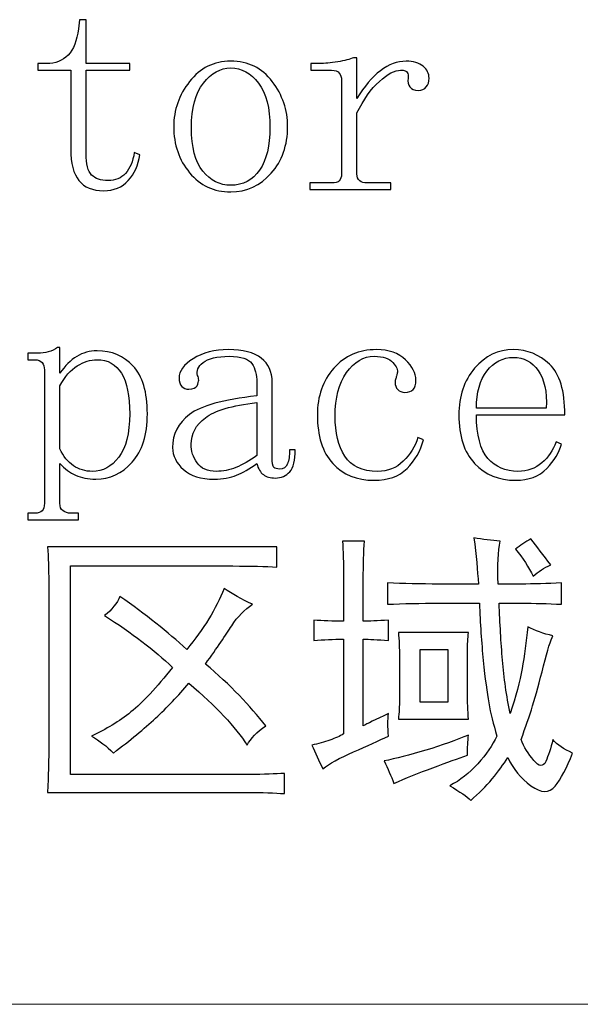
# Model space of a CAD drawing. Header units: millimetres. Extents: x -420 to 420, y -297 to 297.
# Tile 42 of 203: x -51 to -39, y -181 to -160. Entities that reach past the tile are written whole.
import ezdxf
from ezdxf.lldxf.tags import DXFTag

# ---------------------------------------------------------------- set-up
doc = ezdxf.new("R2010")
doc.units = ezdxf.units.MM
doc.header["$MEASUREMENT"] = 0
doc.layers.add('layer 1', color=7, linetype='Continuous')
tags = doc.linetypes.add('New Line6', pattern=[20.2, 12.7, -2.5, 2.5, -2.5]).pattern_tags.tags
tags[10:11] = [DXFTag(74, 4), DXFTag(75, 0), DXFTag(340, '0'), DXFTag(46, 1.0), DXFTag(50, 0.0), DXFTag(44, 0.0), DXFTag(45, 0.0)]
tags[8:9] = [DXFTag(74, 4), DXFTag(75, 0), DXFTag(340, '0'), DXFTag(46, 1.0), DXFTag(50, 0.0), DXFTag(44, 0.0), DXFTag(45, 0.0)]
tags[6:7] = [DXFTag(74, 4), DXFTag(75, 0), DXFTag(340, '0'), DXFTag(46, 1.0), DXFTag(50, 0.0), DXFTag(44, 0.0), DXFTag(45, 0.0)]
tags[4:5] = [DXFTag(74, 4), DXFTag(75, 0), DXFTag(340, '0'), DXFTag(46, 1.0), DXFTag(50, 0.0), DXFTag(44, 0.0), DXFTag(45, 0.0)]

msp = doc.modelspace()

# ---------------------------------------------------------------- linework, layer by layer
at = {"layer": 'layer 1'}
for points, knots in [([(-49.7069, -162.8857), (-49.7069, -163.1044), (-49.6691, -163.2532), (-49.5934, -163.331), (-49.5934, -163.331), (-49.5177, -163.4089), (-49.4041, -163.4479), (-49.2527, -163.4479), (-49.2527, -163.4479), (-49.1013, -163.4479), (-48.9809, -163.397), (-48.8897, -163.2962), (-48.8897, -163.2962), (-48.7984, -163.1942), (-48.7383, -163.0495), (-48.7082, -162.8628), (-48.7082, -162.8628), (-48.7082, -162.8628), (-48.5946, -162.9097), (-48.5946, -162.9097), (-48.5946, -162.9097), (-48.6247, -163.1274), (-48.7043, -163.3071), (-48.8334, -163.4468), (-48.8334, -163.4468), (-48.9625, -163.5877), (-49.1323, -163.6575), (-49.3449, -163.6575), (-49.3449, -163.6575), (-49.572, -163.6575), (-49.7428, -163.5877), (-49.8564, -163.4468), (-49.8564, -163.4468), (-49.97, -163.3061), (-50.0272, -163.0885), (-50.0272, -162.7919), (-50.0272, -162.7919), (-50.0272, -162.7919), (-50.0272, -161.1535), (-50.0272, -161.1535), (-50.0272, -161.1535), (-50.0272, -161.1535), (-50.7096, -161.1535), (-50.7096, -161.1535), (-50.7096, -161.1535), (-50.7096, -161.1535), (-50.7096, -161.0158), (-50.7096, -161.0158), (-50.7096, -161.0158), (-50.7096, -161.0158), (-50.5281, -161.0158), (-50.5281, -161.0158), (-50.5281, -161.0158), (-50.3456, -161.0158), (-50.1981, -160.9579), (-50.0835, -160.8411), (-50.0835, -160.8411), (-49.97, -160.7242), (-49.8972, -160.5406), (-49.8671, -160.292), (-49.8671, -160.292), (-49.8671, -160.292), (-49.8438, -160.1053), (-49.8438, -160.1053), (-49.8438, -160.1053), (-49.8438, -160.1053), (-49.7069, -160.1053), (-49.7069, -160.1053), (-49.7069, -160.1053), (-49.7069, -160.1053), (-49.7069, -161.0158), (-49.7069, -161.0158), (-49.7069, -161.0158), (-49.7069, -161.0158), (-48.7984, -161.0158), (-48.7984, -161.0158), (-48.7984, -161.0158), (-48.7984, -161.0158), (-48.7984, -161.1535), (-48.7984, -161.1535), (-48.7984, -161.1535), (-48.7984, -161.1535), (-49.7069, -161.1535), (-49.7069, -161.1535), (-49.7069, -161.1535), (-49.7069, -161.1535), (-49.7069, -162.8857), (-49.7069, -162.8857)], [0, 0, 0, 0, 0.0434783, 0.0434783, 0.0434783, 0.0434783, 0.0869565, 0.0869565, 0.0869565, 0.0869565, 0.1304348, 0.1304348, 0.1304348, 0.1304348, 0.173913, 0.173913, 0.173913, 0.173913, 0.2173913, 0.2173913, 0.2173913, 0.2173913, 0.2608696, 0.2608696, 0.2608696, 0.2608696, 0.3043478, 0.3043478, 0.3043478, 0.3043478, 0.3478261, 0.3478261, 0.3478261, 0.3478261, 0.3913043, 0.3913043, 0.3913043, 0.3913043, 0.4347826, 0.4347826, 0.4347826, 0.4347826, 0.4782609, 0.4782609, 0.4782609, 0.4782609, 0.5217391, 0.5217391, 0.5217391, 0.5217391, 0.5652174, 0.5652174, 0.5652174, 0.5652174, 0.6086957, 0.6086957, 0.6086957, 0.6086957, 0.6521739, 0.6521739, 0.6521739, 0.6521739, 0.6956522, 0.6956522, 0.6956522, 0.6956522, 0.7391304, 0.7391304, 0.7391304, 0.7391304, 0.7826087, 0.7826087, 0.7826087, 0.7826087, 0.826087, 0.826087, 0.826087, 0.826087, 0.8695652, 0.8695652, 0.8695652, 0.8695652, 0.9130435, 0.9130435, 0.9130435, 0.9130435, 1, 1, 1, 1]), ([(-44.087, -161.7386), (-43.9355, -161.489), (-43.7735, -161.2983), (-43.5997, -161.1665), (-43.5997, -161.1665), (-43.426, -161.0337), (-43.2483, -160.9679), (-43.0668, -160.9679), (-43.0668, -160.9679), (-42.9154, -160.9679), (-42.798, -161.0028), (-42.7145, -161.0727), (-42.7145, -161.0727), (-42.632, -161.1425), (-42.5903, -161.2235), (-42.5903, -161.3173), (-42.5903, -161.3173), (-42.5903, -161.3941), (-42.6087, -161.4561), (-42.6466, -161.503), (-42.6466, -161.503), (-42.6844, -161.5499), (-42.7417, -161.5729), (-42.8174, -161.5729), (-42.8174, -161.5729), (-42.8931, -161.5729), (-42.9494, -161.5499), (-42.9873, -161.503), (-42.9873, -161.503), (-43.0251, -161.4561), (-43.0368, -161.3941), (-43.0212, -161.3163), (-43.0212, -161.3163), (-43.0212, -161.2704), (-43.029, -161.2314), (-43.0435, -161.2005), (-43.0435, -161.2005), (-43.0591, -161.1695), (-43.1047, -161.1535), (-43.1794, -161.1535), (-43.1794, -161.1535), (-43.3008, -161.1535), (-43.4483, -161.2314), (-43.622, -161.3882), (-43.622, -161.3882), (-43.7958, -161.5439), (-43.9511, -161.7626), (-44.087, -162.0431), (-44.087, -162.0431), (-44.087, -162.0431), (-44.087, -163.3081), (-44.087, -163.3081), (-44.087, -163.3081), (-44.087, -163.3709), (-44.0675, -163.4179), (-44.0297, -163.4489), (-44.0297, -163.4489), (-43.9918, -163.4798), (-43.9433, -163.4958), (-43.8822, -163.4958), (-43.8822, -163.4958), (-43.8822, -163.4958), (-43.3813, -163.4958), (-43.3813, -163.4958), (-43.3813, -163.4958), (-43.3813, -163.4958), (-43.3813, -163.6335), (-43.3813, -163.6335), (-43.3813, -163.6335), (-43.3813, -163.6335), (-45.0673, -163.6335), (-45.0673, -163.6335), (-45.0673, -163.6335), (-45.0673, -163.6335), (-45.0673, -163.4958), (-45.0673, -163.4958), (-45.0673, -163.4958), (-45.0673, -163.4958), (-44.6121, -163.4958), (-44.6121, -163.4958), (-44.6121, -163.4958), (-44.5364, -163.4958), (-44.483, -163.4798), (-44.4529, -163.4489), (-44.4529, -163.4489), (-44.4228, -163.4179), (-44.4073, -163.3709), (-44.4073, -163.3081), (-44.4073, -163.3081), (-44.4073, -163.3081), (-44.4073, -161.3642), (-44.4073, -161.3642), (-44.4073, -161.3642), (-44.4073, -161.3023), (-44.4228, -161.2514), (-44.4529, -161.2125), (-44.4529, -161.2125), (-44.483, -161.1735), (-44.5364, -161.1535), (-44.6121, -161.1535), (-44.6121, -161.1535), (-44.6121, -161.1535), (-45.044, -161.1535), (-45.044, -161.1535), (-45.044, -161.1535), (-45.044, -161.1535), (-45.044, -161.0158), (-45.044, -161.0158), (-45.044, -161.0158), (-45.044, -161.0158), (-44.8625, -161.0158), (-44.8625, -161.0158), (-44.8625, -161.0158), (-44.7557, -161.0158), (-44.6305, -161.0038), (-44.4869, -160.9798), (-44.4869, -160.9798), (-44.3422, -160.9558), (-44.2316, -160.9279), (-44.1559, -160.896), (-44.1559, -160.896), (-44.1559, -160.896), (-44.087, -160.896), (-44.087, -160.896), (-44.087, -160.896), (-44.087, -160.896), (-44.087, -161.7386), (-44.087, -161.7386)], [0, 0, 0, 0, 0.030303, 0.030303, 0.030303, 0.030303, 0.0606061, 0.0606061, 0.0606061, 0.0606061, 0.0909091, 0.0909091, 0.0909091, 0.0909091, 0.1212121, 0.1212121, 0.1212121, 0.1212121, 0.1515152, 0.1515152, 0.1515152, 0.1515152, 0.1818182, 0.1818182, 0.1818182, 0.1818182, 0.2121212, 0.2121212, 0.2121212, 0.2121212, 0.2424242, 0.2424242, 0.2424242, 0.2424242, 0.2727273, 0.2727273, 0.2727273, 0.2727273, 0.3030303, 0.3030303, 0.3030303, 0.3030303, 0.3333333, 0.3333333, 0.3333333, 0.3333333, 0.3636364, 0.3636364, 0.3636364, 0.3636364, 0.3939394, 0.3939394, 0.3939394, 0.3939394, 0.4242424, 0.4242424, 0.4242424, 0.4242424, 0.4545455, 0.4545455, 0.4545455, 0.4545455, 0.4848485, 0.4848485, 0.4848485, 0.4848485, 0.5151515, 0.5151515, 0.5151515, 0.5151515, 0.5454545, 0.5454545, 0.5454545, 0.5454545, 0.5757576, 0.5757576, 0.5757576, 0.5757576, 0.6060606, 0.6060606, 0.6060606, 0.6060606, 0.6363636, 0.6363636, 0.6363636, 0.6363636, 0.6666667, 0.6666667, 0.6666667, 0.6666667, 0.6969697, 0.6969697, 0.6969697, 0.6969697, 0.7272727, 0.7272727, 0.7272727, 0.7272727, 0.7575758, 0.7575758, 0.7575758, 0.7575758, 0.7878788, 0.7878788, 0.7878788, 0.7878788, 0.8181818, 0.8181818, 0.8181818, 0.8181818, 0.8484848, 0.8484848, 0.8484848, 0.8484848, 0.8787879, 0.8787879, 0.8787879, 0.8787879, 0.9090909, 0.9090909, 0.9090909, 0.9090909, 0.9393939, 0.9393939, 0.9393939, 0.9393939, 1, 1, 1, 1]), ([(-45.5255, -162.3246), (-45.5255, -162.7141), (-45.639, -163.0385), (-45.8662, -163.2951), (-45.8662, -163.2951), (-46.0942, -163.5527), (-46.3738, -163.6815), (-46.7077, -163.6815), (-46.7077, -163.6815), (-47.0561, -163.6815), (-47.3405, -163.5487), (-47.5599, -163.2841), (-47.5599, -163.2841), (-47.7802, -163.0185), (-47.8899, -162.699), (-47.8899, -162.3246), (-47.8899, -162.3246), (-47.8899, -161.9813), (-47.7802, -161.6697), (-47.5599, -161.3892), (-47.5599, -161.3892), (-47.3405, -161.1086), (-47.0561, -160.9679), (-46.7077, -160.9679), (-46.7077, -160.9679), (-46.3437, -160.9679), (-46.0564, -161.1086), (-45.8438, -161.3892), (-45.8438, -161.3892), (-45.6313, -161.6697), (-45.5255, -161.9813), (-45.5255, -162.3246)], [0, 0, 0, 0, 0.1111111, 0.1111111, 0.1111111, 0.1111111, 0.2222222, 0.2222222, 0.2222222, 0.2222222, 0.3333333, 0.3333333, 0.3333333, 0.3333333, 0.4444444, 0.4444444, 0.4444444, 0.4444444, 0.5555556, 0.5555556, 0.5555556, 0.5555556, 0.6666667, 0.6666667, 0.6666667, 0.6666667, 0.7777778, 0.7777778, 0.7777778, 0.7777778, 1, 1, 1, 1]), ([(-47.523, -162.3477), (-47.523, -162.754), (-47.4434, -163.0555), (-47.2852, -163.2502), (-47.2852, -163.2502), (-47.127, -163.4458), (-46.9338, -163.5437), (-46.7077, -163.5437), (-46.7077, -163.5437), (-46.4514, -163.5437), (-46.2505, -163.4379), (-46.1078, -163.2272), (-46.1078, -163.2272), (-45.9642, -163.0166), (-45.8924, -162.723), (-45.8924, -162.3477), (-45.8924, -162.3477), (-45.8924, -161.9413), (-45.9719, -161.6328), (-46.1302, -161.4221), (-46.1302, -161.4221), (-46.2884, -161.2115), (-46.4815, -161.1056), (-46.7077, -161.1056), (-46.7077, -161.1056), (-46.9193, -161.1056), (-47.1076, -161.2115), (-47.2735, -161.4221), (-47.2735, -161.4221), (-47.4395, -161.6328), (-47.523, -161.9413), (-47.523, -162.3477)], [0, 0, 0, 0, 0.1111111, 0.1111111, 0.1111111, 0.1111111, 0.2222222, 0.2222222, 0.2222222, 0.2222222, 0.3333333, 0.3333333, 0.3333333, 0.3333333, 0.4444444, 0.4444444, 0.4444444, 0.4444444, 0.5555556, 0.5555556, 0.5555556, 0.5555556, 0.6666667, 0.6666667, 0.6666667, 0.6666667, 0.7777778, 0.7777778, 0.7777778, 0.7777778, 1, 1, 1, 1]), ([(-50.0272, -170.3547), (-50.0272, -170.3547), (-49.8681, -170.3547), (-49.8681, -170.3547), (-49.8681, -170.3547), (-49.8681, -170.3547), (-49.8681, -170.4926), (-49.8681, -170.4926), (-49.8681, -170.4926), (-49.8681, -170.4926), (-50.9163, -170.4926), (-50.9163, -170.4926), (-50.9163, -170.4926), (-50.9163, -170.4926), (-50.9163, -170.3547), (-50.9163, -170.3547), (-50.9163, -170.3547), (-50.9163, -170.3547), (-50.7795, -170.3547), (-50.7795, -170.3547), (-50.7795, -170.3547), (-50.7038, -170.3547), (-50.6504, -170.3388), (-50.6203, -170.3078), (-50.6203, -170.3078), (-50.5902, -170.2769), (-50.5747, -170.2219), (-50.5747, -170.1441), (-50.5747, -170.1441), (-50.5747, -170.1441), (-50.5747, -167.3785), (-50.5747, -167.3785), (-50.5747, -167.3785), (-50.5747, -167.3166), (-50.5902, -167.2657), (-50.6203, -167.2268), (-50.6203, -167.2268), (-50.6504, -167.1878), (-50.7038, -167.1679), (-50.7795, -167.1679), (-50.7795, -167.1679), (-50.7795, -167.1679), (-50.9163, -167.1679), (-50.9163, -167.1679), (-50.9163, -167.1679), (-50.9163, -167.1679), (-50.9163, -167.0301), (-50.9163, -167.0301), (-50.9163, -167.0301), (-50.9163, -167.0301), (-50.7115, -167.0301), (-50.7115, -167.0301), (-50.7115, -167.0301), (-50.6348, -167.0301), (-50.563, -167.0221), (-50.4941, -167.0062), (-50.4941, -167.0062), (-50.4262, -166.9901), (-50.3611, -166.9582), (-50.3, -166.9103), (-50.3, -166.9103), (-50.3, -166.9103), (-50.2544, -166.9103), (-50.2544, -166.9103), (-50.2544, -166.9103), (-50.2544, -166.9103), (-50.2544, -167.4484), (-50.2544, -167.4484), (-50.2544, -167.4484), (-50.1486, -167.2937), (-50.0311, -167.1768), (-49.902, -167.0989), (-49.902, -167.0989), (-49.7739, -167.0211), (-49.6332, -166.9822), (-49.4817, -166.9822), (-49.4817, -166.9822), (-49.1789, -166.9822), (-48.9295, -167.087), (-48.7324, -167.2977), (-48.7324, -167.2977), (-48.5354, -167.5083), (-48.4374, -167.8398), (-48.4374, -168.292), (-48.4374, -168.292), (-48.4374, -168.7284), (-48.5432, -169.0628), (-48.7557, -169.2974), (-48.7557, -169.2974), (-48.9673, -169.5311), (-49.2168, -169.6479), (-49.505, -169.6479), (-49.505, -169.6479), (-49.671, -169.6479), (-49.8118, -169.6209), (-49.9253, -169.566), (-49.9253, -169.566), (-50.0389, -169.5121), (-50.1486, -169.4312), (-50.2544, -169.3224), (-50.2544, -169.3224), (-50.2544, -169.3224), (-50.2544, -170.1441), (-50.2544, -170.1441), (-50.2544, -170.1441), (-50.2544, -170.2219), (-50.232, -170.2769), (-50.1864, -170.3078), (-50.1864, -170.3078), (-50.1408, -170.3388), (-50.0874, -170.3547), (-50.0272, -170.3547)], [0, 0, 0, 0, 0.0344828, 0.0344828, 0.0344828, 0.0344828, 0.0689655, 0.0689655, 0.0689655, 0.0689655, 0.1034483, 0.1034483, 0.1034483, 0.1034483, 0.137931, 0.137931, 0.137931, 0.137931, 0.1724138, 0.1724138, 0.1724138, 0.1724138, 0.2068966, 0.2068966, 0.2068966, 0.2068966, 0.2413793, 0.2413793, 0.2413793, 0.2413793, 0.2758621, 0.2758621, 0.2758621, 0.2758621, 0.3103448, 0.3103448, 0.3103448, 0.3103448, 0.3448276, 0.3448276, 0.3448276, 0.3448276, 0.3793103, 0.3793103, 0.3793103, 0.3793103, 0.4137931, 0.4137931, 0.4137931, 0.4137931, 0.4482759, 0.4482759, 0.4482759, 0.4482759, 0.4827586, 0.4827586, 0.4827586, 0.4827586, 0.5172414, 0.5172414, 0.5172414, 0.5172414, 0.5517241, 0.5517241, 0.5517241, 0.5517241, 0.5862069, 0.5862069, 0.5862069, 0.5862069, 0.6206897, 0.6206897, 0.6206897, 0.6206897, 0.6551724, 0.6551724, 0.6551724, 0.6551724, 0.6896552, 0.6896552, 0.6896552, 0.6896552, 0.7241379, 0.7241379, 0.7241379, 0.7241379, 0.7586207, 0.7586207, 0.7586207, 0.7586207, 0.7931034, 0.7931034, 0.7931034, 0.7931034, 0.8275862, 0.8275862, 0.8275862, 0.8275862, 0.862069, 0.862069, 0.862069, 0.862069, 0.8965517, 0.8965517, 0.8965517, 0.8965517, 0.9310345, 0.9310345, 0.9310345, 0.9310345, 1, 1, 1, 1]), ([(-47.0513, -169.6479), (-47.323, -169.6479), (-47.5346, -169.582), (-47.6861, -169.4492), (-47.6861, -169.4492), (-47.8375, -169.3164), (-47.9132, -169.1646), (-47.9132, -168.9929), (-47.9132, -168.9929), (-47.9132, -168.7123), (-47.7957, -168.4827), (-47.5618, -168.303), (-47.5618, -168.303), (-47.3269, -168.1233), (-46.862, -167.9955), (-46.1661, -167.9167), (-46.1661, -167.9167), (-46.1661, -167.9167), (-46.1661, -167.6352), (-46.1661, -167.6352), (-46.1661, -167.6352), (-46.1661, -167.4793), (-46.2, -167.3505), (-46.268, -167.2487), (-46.268, -167.2487), (-46.3369, -167.1469), (-46.4922, -167.096), (-46.7349, -167.096), (-46.7349, -167.096), (-46.9921, -167.096), (-47.1745, -167.139), (-47.2803, -167.2247), (-47.2803, -167.2247), (-47.3871, -167.3106), (-47.425, -167.4005), (-47.3939, -167.4943), (-47.3939, -167.4943), (-47.3793, -167.5253), (-47.3716, -167.5572), (-47.3716, -167.5892), (-47.3716, -167.5892), (-47.3716, -167.6212), (-47.3832, -167.6601), (-47.4055, -167.708), (-47.4055, -167.708), (-47.4279, -167.7549), (-47.4851, -167.7789), (-47.5754, -167.7789), (-47.5754, -167.7789), (-47.6356, -167.7789), (-47.6851, -167.7589), (-47.7229, -167.72), (-47.7229, -167.72), (-47.7608, -167.681), (-47.7792, -167.6221), (-47.7792, -167.5442), (-47.7792, -167.5442), (-47.7792, -167.4035), (-47.6802, -167.2707), (-47.4832, -167.146), (-47.4832, -167.146), (-47.2862, -167.0211), (-47.0435, -166.9582), (-46.7552, -166.9582), (-46.7552, -166.9582), (-46.4524, -166.9582), (-46.2253, -167.0171), (-46.0729, -167.1339), (-46.0729, -167.1339), (-45.9215, -167.2508), (-45.8458, -167.4184), (-45.8458, -167.6371), (-45.8458, -167.6371), (-45.8458, -167.6371), (-45.8458, -169.1807), (-45.8458, -169.1807), (-45.8458, -169.1807), (-45.8458, -169.3054), (-45.8341, -169.3793), (-45.8118, -169.4032), (-45.8118, -169.4032), (-45.7895, -169.4262), (-45.7477, -169.4382), (-45.6876, -169.4382), (-45.6876, -169.4382), (-45.6128, -169.4382), (-45.5594, -169.4032), (-45.5293, -169.3324), (-45.5293, -169.3324), (-45.4993, -169.2615), (-45.4847, -169.1627), (-45.4847, -169.0369), (-45.4847, -169.0369), (-45.4847, -169.0369), (-45.3682, -169.0369), (-45.3682, -169.0369), (-45.3682, -169.0369), (-45.3682, -169.2555), (-45.4061, -169.4083), (-45.4818, -169.4951), (-45.4818, -169.4951), (-45.5585, -169.581), (-45.6565, -169.6239), (-45.7788, -169.6239), (-45.7788, -169.6239), (-45.8846, -169.6239), (-45.9681, -169.6009), (-46.0292, -169.554), (-46.0292, -169.554), (-46.0904, -169.5071), (-46.136, -169.4302), (-46.1661, -169.3214), (-46.1661, -169.3214), (-46.3175, -169.4302), (-46.4573, -169.5121), (-46.5854, -169.566), (-46.5854, -169.566), (-46.7145, -169.6209), (-46.8698, -169.6479), (-47.0513, -169.6479)], [0, 0, 0, 0, 0.0322581, 0.0322581, 0.0322581, 0.0322581, 0.0645161, 0.0645161, 0.0645161, 0.0645161, 0.0967742, 0.0967742, 0.0967742, 0.0967742, 0.1290323, 0.1290323, 0.1290323, 0.1290323, 0.1612903, 0.1612903, 0.1612903, 0.1612903, 0.1935484, 0.1935484, 0.1935484, 0.1935484, 0.2258065, 0.2258065, 0.2258065, 0.2258065, 0.2580645, 0.2580645, 0.2580645, 0.2580645, 0.2903226, 0.2903226, 0.2903226, 0.2903226, 0.3225806, 0.3225806, 0.3225806, 0.3225806, 0.3548387, 0.3548387, 0.3548387, 0.3548387, 0.3870968, 0.3870968, 0.3870968, 0.3870968, 0.4193548, 0.4193548, 0.4193548, 0.4193548, 0.4516129, 0.4516129, 0.4516129, 0.4516129, 0.483871, 0.483871, 0.483871, 0.483871, 0.516129, 0.516129, 0.516129, 0.516129, 0.5483871, 0.5483871, 0.5483871, 0.5483871, 0.5806452, 0.5806452, 0.5806452, 0.5806452, 0.6129032, 0.6129032, 0.6129032, 0.6129032, 0.6451613, 0.6451613, 0.6451613, 0.6451613, 0.6774194, 0.6774194, 0.6774194, 0.6774194, 0.7096774, 0.7096774, 0.7096774, 0.7096774, 0.7419355, 0.7419355, 0.7419355, 0.7419355, 0.7741935, 0.7741935, 0.7741935, 0.7741935, 0.8064516, 0.8064516, 0.8064516, 0.8064516, 0.8387097, 0.8387097, 0.8387097, 0.8387097, 0.8709677, 0.8709677, 0.8709677, 0.8709677, 0.9032258, 0.9032258, 0.9032258, 0.9032258, 0.9354839, 0.9354839, 0.9354839, 0.9354839, 1, 1, 1, 1]), ([(-43.2949, -167.6341), (-43.2949, -167.5872), (-43.2872, -167.5563), (-43.2726, -167.5402), (-43.2726, -167.5402), (-43.2726, -167.5253), (-43.2648, -167.4933), (-43.2493, -167.4474), (-43.2493, -167.4474), (-43.2338, -167.3845), (-43.2648, -167.3106), (-43.3406, -167.2247), (-43.3406, -167.2247), (-43.4153, -167.139), (-43.5444, -167.096), (-43.7259, -167.096), (-43.7259, -167.096), (-43.952, -167.096), (-44.1442, -167.2088), (-44.3034, -167.4354), (-44.3034, -167.4354), (-44.4616, -167.6621), (-44.5412, -167.9626), (-44.5412, -168.338), (-44.5412, -168.338), (-44.5412, -168.6815), (-44.4733, -168.959), (-44.3374, -169.1697), (-44.3374, -169.1697), (-44.2015, -169.3803), (-43.9753, -169.4862), (-43.6579, -169.4862), (-43.6579, -169.4862), (-43.4473, -169.4862), (-43.2697, -169.4162), (-43.126, -169.2755), (-43.126, -169.2755), (-42.9824, -169.1347), (-42.8805, -168.9709), (-42.8203, -168.7833), (-42.8203, -168.7833), (-42.8203, -168.7833), (-42.7067, -168.8302), (-42.7067, -168.8302), (-42.7067, -168.8302), (-42.7669, -169.0638), (-42.8805, -169.2625), (-43.0474, -169.4262), (-43.0474, -169.4262), (-43.2134, -169.5899), (-43.4405, -169.6718), (-43.7278, -169.6718), (-43.7278, -169.6718), (-44.0908, -169.6718), (-44.3781, -169.555), (-44.5907, -169.3214), (-44.5907, -169.3214), (-44.8023, -169.0867), (-44.9081, -168.7513), (-44.9081, -168.315), (-44.9081, -168.315), (-44.9081, -167.9246), (-44.7945, -167.6012), (-44.5674, -167.3446), (-44.5674, -167.3446), (-44.3403, -167.087), (-44.0452, -166.9582), (-43.6812, -166.9582), (-43.6812, -166.9582), (-43.424, -166.9582), (-43.2231, -167.0281), (-43.0795, -167.1679), (-43.0795, -167.1679), (-42.9358, -167.3087), (-42.864, -167.4484), (-42.864, -167.5882), (-42.864, -167.5882), (-42.864, -167.681), (-42.8824, -167.7479), (-42.9203, -167.7869), (-42.9203, -167.7869), (-42.9581, -167.8258), (-43.0154, -167.8448), (-43.0911, -167.8448), (-43.0911, -167.8448), (-43.1513, -167.8448), (-43.2008, -167.8248), (-43.2386, -167.7859), (-43.2386, -167.7859), (-43.2765, -167.747), (-43.2949, -167.697), (-43.2949, -167.6341)], [0, 0, 0, 0, 0.0416667, 0.0416667, 0.0416667, 0.0416667, 0.0833333, 0.0833333, 0.0833333, 0.0833333, 0.125, 0.125, 0.125, 0.125, 0.1666667, 0.1666667, 0.1666667, 0.1666667, 0.2083333, 0.2083333, 0.2083333, 0.2083333, 0.25, 0.25, 0.25, 0.25, 0.2916667, 0.2916667, 0.2916667, 0.2916667, 0.3333333, 0.3333333, 0.3333333, 0.3333333, 0.375, 0.375, 0.375, 0.375, 0.4166667, 0.4166667, 0.4166667, 0.4166667, 0.4583333, 0.4583333, 0.4583333, 0.4583333, 0.5, 0.5, 0.5, 0.5, 0.5416667, 0.5416667, 0.5416667, 0.5416667, 0.5833333, 0.5833333, 0.5833333, 0.5833333, 0.625, 0.625, 0.625, 0.625, 0.6666667, 0.6666667, 0.6666667, 0.6666667, 0.7083333, 0.7083333, 0.7083333, 0.7083333, 0.75, 0.75, 0.75, 0.75, 0.7916667, 0.7916667, 0.7916667, 0.7916667, 0.8333333, 0.8333333, 0.8333333, 0.8333333, 0.875, 0.875, 0.875, 0.875, 0.9166667, 0.9166667, 0.9166667, 0.9166667, 1, 1, 1, 1]), ([(-41.606, -168.312), (-41.606, -168.7343), (-41.5264, -169.0358), (-41.3682, -169.2166), (-41.3682, -169.2166), (-41.21, -169.3963), (-41.0023, -169.4862), (-40.746, -169.4862), (-40.746, -169.4862), (-40.55, -169.4862), (-40.384, -169.4272), (-40.2491, -169.3104), (-40.2491, -169.3104), (-40.1132, -169.1926), (-40.0152, -169.0479), (-39.955, -168.8752), (-39.955, -168.8752), (-39.955, -168.8752), (-39.8414, -168.9221), (-39.8414, -168.9221), (-39.8414, -168.9221), (-39.8871, -169.0937), (-39.989, -169.2625), (-40.1472, -169.4262), (-40.1472, -169.4262), (-40.3064, -169.5899), (-40.5218, -169.6718), (-40.7936, -169.6718), (-40.7936, -169.6718), (-41.1411, -169.6718), (-41.4245, -169.555), (-41.6439, -169.3214), (-41.6439, -169.3214), (-41.8632, -169.0867), (-41.9729, -168.7513), (-41.9729, -168.315), (-41.9729, -168.315), (-41.9729, -167.9246), (-41.8632, -167.6012), (-41.6439, -167.3446), (-41.6439, -167.3446), (-41.4245, -167.087), (-41.1556, -166.9582), (-40.8383, -166.9582), (-40.8383, -166.9582), (-40.551, -166.9582), (-40.3015, -167.059), (-40.0889, -167.2617), (-40.0889, -167.2617), (-39.8773, -167.4644), (-39.7715, -167.8138), (-39.7715, -168.312), (-39.7715, -168.312), (-39.7715, -168.312), (-41.606, -168.312), (-41.606, -168.312)], [0, 0, 0, 0, 0.0666667, 0.0666667, 0.0666667, 0.0666667, 0.1333333, 0.1333333, 0.1333333, 0.1333333, 0.2, 0.2, 0.2, 0.2, 0.2666667, 0.2666667, 0.2666667, 0.2666667, 0.3333333, 0.3333333, 0.3333333, 0.3333333, 0.4, 0.4, 0.4, 0.4, 0.4666667, 0.4666667, 0.4666667, 0.4666667, 0.5333333, 0.5333333, 0.5333333, 0.5333333, 0.6, 0.6, 0.6, 0.6, 0.6666667, 0.6666667, 0.6666667, 0.6666667, 0.7333333, 0.7333333, 0.7333333, 0.7333333, 0.8, 0.8, 0.8, 0.8, 0.8666667, 0.8666667, 0.8666667, 0.8666667, 1, 1, 1, 1]), ([(-50.2544, -169.0179), (-50.1787, -169.1737), (-50.0845, -169.2914), (-49.9709, -169.3693), (-49.9709, -169.3693), (-49.8574, -169.4472), (-49.7254, -169.4862), (-49.5749, -169.4862), (-49.5749, -169.4862), (-49.3633, -169.4862), (-49.1818, -169.3883), (-49.0304, -169.1936), (-49.0304, -169.1936), (-48.88, -168.9979), (-48.8043, -168.6974), (-48.8043, -168.292), (-48.8043, -168.292), (-48.8043, -167.9176), (-48.8606, -167.6361), (-48.9741, -167.4484), (-48.9741, -167.4484), (-49.0877, -167.2617), (-49.2575, -167.1679), (-49.4837, -167.1679), (-49.4837, -167.1679), (-49.6196, -167.1679), (-49.7555, -167.2108), (-49.8913, -167.2966), (-49.8913, -167.2966), (-50.0282, -167.3825), (-50.1486, -167.5193), (-50.2544, -167.706), (-50.2544, -167.706), (-50.2544, -167.706), (-50.2544, -169.0179), (-50.2544, -169.0179)], [0, 0, 0, 0, 0.1, 0.1, 0.1, 0.1, 0.2, 0.2, 0.2, 0.2, 0.3, 0.3, 0.3, 0.3, 0.4, 0.4, 0.4, 0.4, 0.5, 0.5, 0.5, 0.5, 0.6, 0.6, 0.6, 0.6, 0.7, 0.7, 0.7, 0.7, 0.8, 0.8, 0.8, 0.8, 1, 1, 1, 1]), ([(-40.1559, -168.1743), (-40.1404, -167.8308), (-40.1976, -167.5692), (-40.3258, -167.3895), (-40.3258, -167.3895), (-40.4539, -167.2098), (-40.6237, -167.1199), (-40.8353, -167.1199), (-40.8353, -167.1199), (-41.0625, -167.1199), (-41.2469, -167.2138), (-41.3905, -167.4015), (-41.3905, -167.4015), (-41.5342, -167.5882), (-41.606, -167.8458), (-41.606, -168.1743), (-41.606, -168.1743), (-41.606, -168.1743), (-40.1559, -168.1743), (-40.1559, -168.1743)], [0, 0, 0, 0, 0.1666667, 0.1666667, 0.1666667, 0.1666667, 0.3333333, 0.3333333, 0.3333333, 0.3333333, 0.5, 0.5, 0.5, 0.5, 0.6666667, 0.6666667, 0.6666667, 0.6666667, 1, 1, 1, 1]), ([(-47.5288, -168.923), (-47.5288, -169.0638), (-47.4871, -169.1926), (-47.4036, -169.3104), (-47.4036, -169.3104), (-47.3201, -169.4272), (-47.1881, -169.4862), (-47.0066, -169.4862), (-47.0066, -169.4862), (-46.8698, -169.4862), (-46.7339, -169.4592), (-46.598, -169.4043), (-46.598, -169.4043), (-46.4611, -169.3493), (-46.3175, -169.2675), (-46.1661, -169.1576), (-46.1661, -169.1576), (-46.1661, -169.1576), (-46.1661, -168.0544), (-46.1661, -168.0544), (-46.1661, -168.0544), (-46.6805, -168.1174), (-47.0367, -168.2231), (-47.2337, -168.372), (-47.2337, -168.372), (-47.4308, -168.5207), (-47.5288, -168.7044), (-47.5288, -168.923)], [0, 0, 0, 0, 0.125, 0.125, 0.125, 0.125, 0.25, 0.25, 0.25, 0.25, 0.375, 0.375, 0.375, 0.375, 0.5, 0.5, 0.5, 0.5, 0.625, 0.625, 0.625, 0.625, 0.75, 0.75, 0.75, 0.75, 1, 1, 1, 1]), ([(-44.3651, -171.7325), (-44.3651, -171.3891), (-44.3728, -171.1235), (-44.3874, -170.9368), (-44.3874, -170.9368), (-44.3874, -170.9368), (-43.9331, -170.9368), (-43.9331, -170.9368), (-43.9331, -170.9368), (-43.9477, -171.1545), (-43.9555, -171.4201), (-43.9555, -171.7325), (-43.9555, -171.7325), (-43.9555, -171.7325), (-43.9555, -172.5981), (-43.9555, -172.5981), (-43.9555, -172.5981), (-43.8341, -172.5981), (-43.6594, -172.5901), (-43.4323, -172.5742), (-43.4323, -172.5742), (-43.4323, -172.5742), (-43.4323, -172.9955), (-43.4323, -172.9955), (-43.4323, -172.9955), (-43.6594, -172.9805), (-43.8341, -172.9725), (-43.9555, -172.9725), (-43.9555, -172.9725), (-43.9555, -172.9725), (-43.9555, -174.7736), (-43.9555, -174.7736), (-43.9555, -174.7736), (-43.8797, -174.7277), (-43.705, -174.6418), (-43.4323, -174.517), (-43.4323, -174.517), (-43.4478, -174.6418), (-43.4478, -174.7976), (-43.4323, -174.9843), (-43.4323, -174.9843), (-43.6293, -175.0781), (-43.872, -175.188), (-44.1603, -175.3127), (-44.1603, -175.3127), (-44.4485, -175.4375), (-44.6611, -175.5544), (-44.797, -175.6632), (-44.797, -175.6632), (-44.8727, -175.4914), (-44.9484, -175.3278), (-45.0251, -175.1719), (-45.0251, -175.1719), (-44.8882, -175.141), (-44.763, -175.1061), (-44.6494, -175.0662), (-44.6494, -175.0662), (-44.5359, -175.0272), (-44.4408, -174.9843), (-44.3651, -174.9383), (-44.3651, -174.9383), (-44.3651, -174.9383), (-44.3651, -172.9725), (-44.3651, -172.9725), (-44.3651, -172.9725), (-44.5776, -172.9725), (-44.7824, -172.9805), (-44.9795, -172.9955), (-44.9795, -172.9955), (-44.9795, -172.9955), (-44.9795, -172.5742), (-44.9795, -172.5742), (-44.9795, -172.5742), (-44.797, -172.5901), (-44.5922, -172.5981), (-44.3651, -172.5981), (-44.3651, -172.5981), (-44.3651, -172.5981), (-44.3651, -171.7325), (-44.3651, -171.7325)], [0, 0, 0, 0, 0.047619, 0.047619, 0.047619, 0.047619, 0.0952381, 0.0952381, 0.0952381, 0.0952381, 0.1428571, 0.1428571, 0.1428571, 0.1428571, 0.1904762, 0.1904762, 0.1904762, 0.1904762, 0.2380952, 0.2380952, 0.2380952, 0.2380952, 0.2857143, 0.2857143, 0.2857143, 0.2857143, 0.3333333, 0.3333333, 0.3333333, 0.3333333, 0.3809524, 0.3809524, 0.3809524, 0.3809524, 0.4285714, 0.4285714, 0.4285714, 0.4285714, 0.4761905, 0.4761905, 0.4761905, 0.4761905, 0.5238095, 0.5238095, 0.5238095, 0.5238095, 0.5714286, 0.5714286, 0.5714286, 0.5714286, 0.6190476, 0.6190476, 0.6190476, 0.6190476, 0.6666667, 0.6666667, 0.6666667, 0.6666667, 0.7142857, 0.7142857, 0.7142857, 0.7142857, 0.7619048, 0.7619048, 0.7619048, 0.7619048, 0.8095238, 0.8095238, 0.8095238, 0.8095238, 0.8571429, 0.8571429, 0.8571429, 0.8571429, 0.9047619, 0.9047619, 0.9047619, 0.9047619, 1, 1, 1, 1]), ([(-41.1115, -170.9368), (-41.1572, -171.1394), (-41.1727, -171.436), (-41.1572, -171.8253), (-41.1572, -171.8253), (-41.1572, -171.8253), (-40.6796, -171.8253), (-40.6796, -171.8253), (-40.6796, -171.8253), (-40.4214, -171.8253), (-40.1409, -171.8183), (-39.8381, -171.8024), (-39.8381, -171.8024), (-39.8381, -171.8024), (-39.8381, -172.2466), (-39.8381, -172.2466), (-39.8381, -172.2466), (-40.1264, -172.2317), (-40.4069, -172.2237), (-40.6796, -172.2237), (-40.6796, -172.2237), (-40.6796, -172.2237), (-41.1348, -172.2237), (-41.1348, -172.2237), (-41.1348, -172.2237), (-41.1193, -172.645), (-41.097, -173.0384), (-41.0659, -173.4048), (-41.0659, -173.4048), (-41.0358, -173.7722), (-40.9834, -174.1426), (-40.9067, -174.517), (-40.9067, -174.517), (-40.7854, -174.1576), (-40.7019, -173.8461), (-40.6573, -173.5806), (-40.6573, -173.5806), (-40.6117, -173.316), (-40.5738, -173.0264), (-40.5428, -172.7149), (-40.5428, -172.7149), (-40.3914, -172.7928), (-40.2166, -172.8557), (-40.0196, -172.9017), (-40.0196, -172.9017), (-40.0652, -172.9805), (-40.1303, -173.1872), (-40.2137, -173.5226), (-40.2137, -173.5226), (-40.2972, -173.8581), (-40.3729, -174.1347), (-40.4409, -174.3533), (-40.4409, -174.3533), (-40.5088, -174.5709), (-40.5884, -174.8055), (-40.6796, -175.0552), (-40.6796, -175.0552), (-40.6194, -175.2109), (-40.5321, -175.3556), (-40.4185, -175.4875), (-40.4185, -175.4875), (-40.304, -175.6202), (-40.2205, -175.6282), (-40.1681, -175.5114), (-40.1681, -175.5114), (-40.1147, -175.3946), (-40.0652, -175.2419), (-40.0196, -175.0552), (-40.0196, -175.0552), (-39.9293, -175.164), (-39.7925, -175.2578), (-39.61, -175.3357), (-39.61, -175.3357), (-39.7313, -175.6473), (-39.8527, -175.8779), (-39.974, -176.0256), (-39.974, -176.0256), (-40.0953, -176.1743), (-40.2623, -176.1704), (-40.4748, -176.0146), (-40.4748, -176.0146), (-40.6874, -175.8579), (-40.8466, -175.6632), (-40.9524, -175.4296), (-40.9524, -175.4296), (-41.0436, -175.5693), (-41.1533, -175.7181), (-41.2824, -175.8739), (-41.2824, -175.8739), (-41.4115, -176.0296), (-41.559, -176.1783), (-41.7259, -176.3181), (-41.7259, -176.3181), (-41.8017, -176.2402), (-41.9463, -176.1394), (-42.1579, -176.0146), (-42.1579, -176.0146), (-41.9463, -175.9048), (-41.7531, -175.753), (-41.5784, -175.5584), (-41.5784, -175.5584), (-41.4037, -175.3626), (-41.2707, -175.1719), (-41.1805, -174.9843), (-41.1805, -174.9843), (-41.2562, -174.7347), (-41.3125, -174.5051), (-41.3503, -174.2944), (-41.3503, -174.2944), (-41.3891, -174.0838), (-41.427, -173.7912), (-41.4649, -173.4168), (-41.4649, -173.4168), (-41.5027, -173.0424), (-41.5289, -172.645), (-41.5444, -172.2237), (-41.5444, -172.2237), (-41.5444, -172.2237), (-42.386, -172.2237), (-42.386, -172.2237), (-42.386, -172.2237), (-42.7645, -172.2237), (-43.1217, -172.2317), (-43.4546, -172.2466), (-43.4546, -172.2466), (-43.4546, -172.2466), (-43.4546, -171.8024), (-43.4546, -171.8024), (-43.4546, -171.8024), (-43.1217, -171.8183), (-42.7645, -171.8253), (-42.386, -171.8253), (-42.386, -171.8253), (-42.386, -171.8253), (-41.5668, -171.8253), (-41.5668, -171.8253), (-41.5668, -171.8253), (-41.5823, -171.5448), (-41.6124, -171.2253), (-41.658, -170.8659), (-41.658, -170.8659), (-41.4755, -170.8978), (-41.294, -170.9209), (-41.1115, -170.9368)], [0, 0, 0, 0, 0.027027, 0.027027, 0.027027, 0.027027, 0.0540541, 0.0540541, 0.0540541, 0.0540541, 0.0810811, 0.0810811, 0.0810811, 0.0810811, 0.1081081, 0.1081081, 0.1081081, 0.1081081, 0.1351351, 0.1351351, 0.1351351, 0.1351351, 0.1621622, 0.1621622, 0.1621622, 0.1621622, 0.1891892, 0.1891892, 0.1891892, 0.1891892, 0.2162162, 0.2162162, 0.2162162, 0.2162162, 0.2432432, 0.2432432, 0.2432432, 0.2432432, 0.2702703, 0.2702703, 0.2702703, 0.2702703, 0.2972973, 0.2972973, 0.2972973, 0.2972973, 0.3243243, 0.3243243, 0.3243243, 0.3243243, 0.3513514, 0.3513514, 0.3513514, 0.3513514, 0.3783784, 0.3783784, 0.3783784, 0.3783784, 0.4054054, 0.4054054, 0.4054054, 0.4054054, 0.4324324, 0.4324324, 0.4324324, 0.4324324, 0.4594595, 0.4594595, 0.4594595, 0.4594595, 0.4864865, 0.4864865, 0.4864865, 0.4864865, 0.5135135, 0.5135135, 0.5135135, 0.5135135, 0.5405405, 0.5405405, 0.5405405, 0.5405405, 0.5675676, 0.5675676, 0.5675676, 0.5675676, 0.5945946, 0.5945946, 0.5945946, 0.5945946, 0.6216216, 0.6216216, 0.6216216, 0.6216216, 0.6486486, 0.6486486, 0.6486486, 0.6486486, 0.6756757, 0.6756757, 0.6756757, 0.6756757, 0.7027027, 0.7027027, 0.7027027, 0.7027027, 0.7297297, 0.7297297, 0.7297297, 0.7297297, 0.7567568, 0.7567568, 0.7567568, 0.7567568, 0.7837838, 0.7837838, 0.7837838, 0.7837838, 0.8108108, 0.8108108, 0.8108108, 0.8108108, 0.8378378, 0.8378378, 0.8378378, 0.8378378, 0.8648649, 0.8648649, 0.8648649, 0.8648649, 0.8918919, 0.8918919, 0.8918919, 0.8918919, 0.9189189, 0.9189189, 0.9189189, 0.9189189, 0.9459459, 0.9459459, 0.9459459, 0.9459459, 1, 1, 1, 1]), ([(-40.4292, -171.6616), (-40.5204, -171.4749), (-40.6418, -171.2873), (-40.7932, -171.1006), (-40.7932, -171.1006), (-40.7019, -171.0227), (-40.5962, -170.9517), (-40.4748, -170.8899), (-40.4748, -170.8899), (-40.3535, -171.0456), (-40.2166, -171.2253), (-40.0652, -171.428), (-40.0652, -171.428), (-40.2021, -171.4899), (-40.3234, -171.5688), (-40.4292, -171.6616)], [0, 0, 0, 0, 0.2, 0.2, 0.2, 0.2, 0.4, 0.4, 0.4, 0.4, 0.6, 0.6, 0.6, 0.6, 1, 1, 1, 1]), ([(-45.753, -171.4749), (-45.9802, -171.4589), (-46.283, -171.4509), (-46.6625, -171.4509), (-46.6625, -171.4509), (-46.6625, -171.4509), (-50.0296, -171.4509), (-50.0296, -171.4509), (-50.0296, -171.4509), (-50.0296, -171.4509), (-50.0296, -175.7799), (-50.0296, -175.7799), (-50.0296, -175.7799), (-50.0296, -175.7799), (-46.3218, -175.7799), (-46.3218, -175.7799), (-46.3218, -175.7799), (-46.018, -175.7799), (-45.7754, -175.772), (-45.5939, -175.757), (-45.5939, -175.757), (-45.5939, -175.757), (-45.5939, -176.1783), (-45.5939, -176.1783), (-45.5939, -176.1783), (-45.7909, -176.1624), (-46.0481, -176.1544), (-46.3665, -176.1544), (-46.3665, -176.1544), (-46.3665, -176.1544), (-50.5071, -176.1544), (-50.5071, -176.1544), (-50.5071, -176.1544), (-50.4916, -175.7799), (-50.4848, -175.5075), (-50.4848, -175.3357), (-50.4848, -175.3357), (-50.4848, -175.3357), (-50.4848, -171.7784), (-50.4848, -171.7784), (-50.4848, -171.7784), (-50.4848, -171.5139), (-50.4916, -171.2722), (-50.5071, -171.0536), (-50.5071, -171.0536), (-50.5071, -171.0536), (-45.753, -171.0536), (-45.753, -171.0536), (-45.753, -171.0536), (-45.753, -171.0536), (-45.753, -171.4749), (-45.753, -171.4749)], [0, 0, 0, 0, 0.0714286, 0.0714286, 0.0714286, 0.0714286, 0.1428571, 0.1428571, 0.1428571, 0.1428571, 0.2142857, 0.2142857, 0.2142857, 0.2142857, 0.2857143, 0.2857143, 0.2857143, 0.2857143, 0.3571429, 0.3571429, 0.3571429, 0.3571429, 0.4285714, 0.4285714, 0.4285714, 0.4285714, 0.5, 0.5, 0.5, 0.5, 0.5714286, 0.5714286, 0.5714286, 0.5714286, 0.6428571, 0.6428571, 0.6428571, 0.6428571, 0.7142857, 0.7142857, 0.7142857, 0.7142857, 0.7857143, 0.7857143, 0.7857143, 0.7857143, 0.8571429, 0.8571429, 0.8571429, 0.8571429, 1, 1, 1, 1]), ([(-49.0056, -172.0829), (-48.4746, -172.4573), (-48.0126, -172.8237), (-47.6176, -173.1832), (-47.6176, -173.1832), (-47.2691, -172.7619), (-47.011, -172.3406), (-46.845, -171.9192), (-46.845, -171.9192), (-46.678, -172.0281), (-46.481, -172.1378), (-46.2529, -172.2466), (-46.2529, -172.2466), (-46.4199, -172.3565), (-46.5645, -172.5042), (-46.6858, -172.6919), (-46.6858, -172.6919), (-46.8071, -172.8786), (-46.9886, -173.1442), (-47.2313, -173.4866), (-47.2313, -173.4866), (-46.7159, -173.924), (-46.2985, -174.3533), (-45.9802, -174.7736), (-45.9802, -174.7736), (-46.1617, -174.8984), (-46.2908, -175.0312), (-46.3665, -175.1719), (-46.3665, -175.1719), (-46.6091, -174.7976), (-47.011, -174.3683), (-47.5729, -173.885), (-47.5729, -173.885), (-47.8001, -174.1496), (-48.0311, -174.3922), (-48.266, -174.6099), (-48.266, -174.6099), (-48.5018, -174.8285), (-48.793, -175.0701), (-49.1424, -175.3357), (-49.1424, -175.3357), (-49.2783, -175.195), (-49.4307, -175.0781), (-49.5977, -174.9843), (-49.5977, -174.9843), (-49.2938, -174.8445), (-49.0211, -174.6768), (-48.7785, -174.482), (-48.7785, -174.482), (-48.5358, -174.2864), (-48.2475, -173.9789), (-47.9136, -173.5576), (-47.9136, -173.5576), (-48.2931, -173.1981), (-48.7629, -172.8397), (-49.3239, -172.4813), (-49.3239, -172.4813), (-49.1725, -172.3565), (-49.0667, -172.2237), (-49.0056, -172.0829)], [0, 0, 0, 0, 0.0625, 0.0625, 0.0625, 0.0625, 0.125, 0.125, 0.125, 0.125, 0.1875, 0.1875, 0.1875, 0.1875, 0.25, 0.25, 0.25, 0.25, 0.3125, 0.3125, 0.3125, 0.3125, 0.375, 0.375, 0.375, 0.375, 0.4375, 0.4375, 0.4375, 0.4375, 0.5, 0.5, 0.5, 0.5, 0.5625, 0.5625, 0.5625, 0.5625, 0.625, 0.625, 0.625, 0.625, 0.6875, 0.6875, 0.6875, 0.6875, 0.75, 0.75, 0.75, 0.75, 0.8125, 0.8125, 0.8125, 0.8125, 0.875, 0.875, 0.875, 0.875, 1, 1, 1, 1]), ([(-41.7939, -174.0717), (-41.7939, -174.2745), (-41.7871, -174.4621), (-41.7716, -174.6339), (-41.7716, -174.6339), (-41.7716, -174.6339), (-43.2275, -174.6339), (-43.2275, -174.6339), (-43.2275, -174.6339), (-43.212, -174.493), (-43.2052, -174.3602), (-43.2052, -174.2355), (-43.2052, -174.2355), (-43.2052, -174.2355), (-43.2052, -173.347), (-43.2052, -173.347), (-43.2052, -173.347), (-43.2052, -173.1592), (-43.212, -172.9875), (-43.2275, -172.8317), (-43.2275, -172.8317), (-43.2275, -172.8317), (-41.7716, -172.8317), (-41.7716, -172.8317), (-41.7716, -172.8317), (-41.7871, -172.9565), (-41.7939, -173.0814), (-41.7939, -173.2061), (-41.7939, -173.2061), (-41.7939, -173.2061), (-41.7939, -174.0717), (-41.7939, -174.0717)], [0, 0, 0, 0, 0.1111111, 0.1111111, 0.1111111, 0.1111111, 0.2222222, 0.2222222, 0.2222222, 0.2222222, 0.3333333, 0.3333333, 0.3333333, 0.3333333, 0.4444444, 0.4444444, 0.4444444, 0.4444444, 0.5555556, 0.5555556, 0.5555556, 0.5555556, 0.6666667, 0.6666667, 0.6666667, 0.6666667, 0.7777778, 0.7777778, 0.7777778, 0.7777778, 1, 1, 1, 1]), ([(-42.2035, -174.2824), (-42.2035, -174.2824), (-42.2035, -173.1832), (-42.2035, -173.1832), (-42.2035, -173.1832), (-42.2035, -173.1832), (-42.7723, -173.1832), (-42.7723, -173.1832), (-42.7723, -173.1832), (-42.7723, -173.1832), (-42.7723, -174.2824), (-42.7723, -174.2824), (-42.7723, -174.2824), (-42.7723, -174.2824), (-42.2035, -174.2824), (-42.2035, -174.2824)], [0, 0, 0, 0, 0.2, 0.2, 0.2, 0.2, 0.4, 0.4, 0.4, 0.4, 0.6, 0.6, 0.6, 0.6, 1, 1, 1, 1]), ([(-43.5235, -175.4994), (-43.2809, -175.4525), (-42.9926, -175.3787), (-42.6587, -175.2768), (-42.6587, -175.2768), (-42.3248, -175.1759), (-42.0298, -175.0701), (-41.7716, -174.9613), (-41.7716, -174.9613), (-41.7871, -175.0861), (-41.7939, -175.2269), (-41.7939, -175.3826), (-41.7939, -175.3826), (-41.9764, -175.4445), (-42.2151, -175.5304), (-42.5112, -175.6403), (-42.5112, -175.6403), (-42.8062, -175.7491), (-43.0761, -175.8579), (-43.3187, -175.9677), (-43.3187, -175.9677), (-43.3789, -175.8119), (-43.4478, -175.6552), (-43.5235, -175.4994)], [0, 0, 0, 0, 0.1428571, 0.1428571, 0.1428571, 0.1428571, 0.2857143, 0.2857143, 0.2857143, 0.2857143, 0.4285714, 0.4285714, 0.4285714, 0.4285714, 0.5714286, 0.5714286, 0.5714286, 0.5714286, 0.7142857, 0.7142857, 0.7142857, 0.7142857, 1, 1, 1, 1])]:
    msp.add_open_spline(points, degree=3, knots=knots, dxfattribs=at)
at = {"layer": 'layer 1', "linetype": 'New Line6', "lineweight": 9}
msp.add_open_spline([(-92.8257, -180.5539), (-92.8257, -180.5539), (-26.6564, -180.5539), (-26.6564, -180.5539)], degree=3, dxfattribs=at)

doc.saveas('drawing.dxf')
